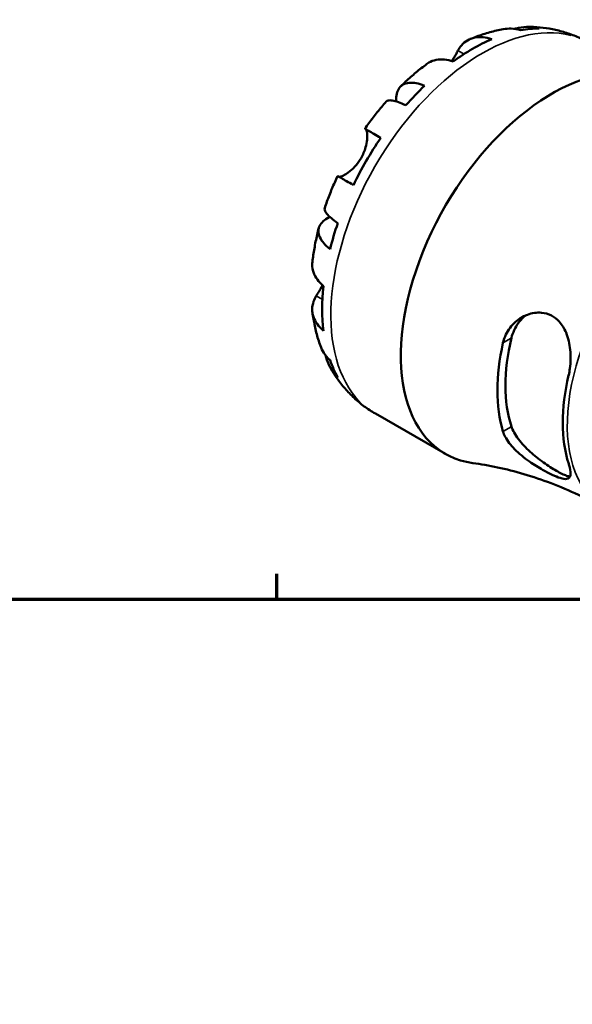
# Model space of a CAD drawing. Header units: inches. Extents: x 0.1 to 36.1, y -4.8 to 25.1.
# Tile 10 of 12: x 28.4 to 31.3, y 18.8 to 24.1. Entities that reach past the tile are written whole.
import ezdxf

# ---------------------------------------------------------------- set-up
doc = ezdxf.new("R2010")
doc.units = ezdxf.units.IN
doc.header["$MEASUREMENT"] = 0
for name, color, linetype, lineweight in [('Border (ANSI)', 7, 'Continuous', 70), ('Visible (ANSI)', 7, 'Continuous', 50), ('Visible Narrow (ANSI)', 7, 'Continuous', 35)]:
    doc.layers.add(name, color=color, linetype=linetype, lineweight=lineweight)

# ---------------------------------------------------------------- blocks, each defined once
blk = doc.blocks.new('Borders Default Border')
at = {"layer": 'Border (ANSI)'}
blk.add_line((29.75, 21), (29.75, 21.1345), dxfattribs=at)
at = {"layer": 'Border (ANSI)', "flags": 128}
blk.add_lwpolyline([(0.5, 1), (0.5, 21), (33.5, 21), (33.5, 1), (0.5, 1)], dxfattribs=at)

msp = doc.modelspace()

# ---------------------------------------------------------------- linework, layer by layer
at = {"layer": 'Visible (ANSI)'}
msp.add_line((30.2744, 21.9879), (30.6471, 21.7733), dxfattribs=at)
for centre, major_axis, start_param, end_param in [((30.792, 23.0054), (0.5652, 0.9815), 0.323651, 0.457879), ((30.792, 23.0054), (-0.5652, -0.9815), 3.796379, 4.053735), ((31.216, 22.7612), (0.5689, 0.9879), 0.331737, 3.373058), ((30.792, 23.0054), (-0.5652, -0.9815), 4.250642, 4.38487), ((30.792, 23.0054), (-0.5652, -0.9815), 4.581777, 4.839133), ((30.792, 23.0054), (-0.5652, -0.9815), 5.03604, 5.170268), ((30.792, 23.0054), (-0.5652, -0.9815), 5.367175, 5.624532), ((31.6339, 22.5205), (0.5008, 0.8697), 2.062768, 2.645754), ((31.6339, 22.5205), (0.4705, 0.817), 2.043345, 2.665177), ((30.792, 23.0054), (-0.5652, -0.9815), 5.821438, 5.955667), ((31.9583, 22.3337), (-0.4836, -0.8399), 5.193672, 5.798035)]:
    msp.add_ellipse(centre, major_axis=major_axis, ratio=0.578093, start_param=start_param, end_param=end_param, dxfattribs=at)
for points, knots in [([(30.7799, 23.9839), (30.791, 23.9885), (30.8023, 23.993), (30.8251, 24.0014), (30.8366, 24.0054), (30.8599, 24.0129), (30.8716, 24.0164), (30.8953, 24.023), (30.9072, 24.026), (30.9313, 24.0316), (30.9435, 24.0341), (30.9558, 24.0363)], [0.1383833, 0.1383833, 0.1383833, 0.1383833, 0.1764553, 0.1764553, 0.2145273, 0.2145273, 0.2525993, 0.2525993, 0.2906713, 0.2906713, 0.3287433, 0.3287433, 0.3287433, 0.3287433]), ([(31.0481, 24.0302), (31.0308, 24.0355), (31.0134, 24.0383), (30.9842, 24.0397), (30.9699, 24.0389), (30.9558, 24.0363)], [0.1750998, 0.1750998, 0.1750998, 0.1750998, 0.3413457, 0.3413457, 0.4838135, 0.4838135, 0.4838135, 0.4838135]), ([(31.0149, 24.0375), (31.0221, 24.0397), (31.0294, 24.0417), (31.056, 24.0474), (31.0755, 24.0489), (31.1105, 24.0477), (31.1292, 24.045), (31.1474, 24.0399)], [4.9083462, 4.9083462, 4.9083462, 4.9083462, 4.9737768, 4.9737768, 5.1446764, 5.1446764, 5.3109224, 5.3109224, 5.3109224, 5.3109224]), ([(31.0842, 24.0485), (31.1062, 24.0486), (31.1284, 24.0477), (31.173, 24.0436), (31.1954, 24.0404), (31.2401, 24.0317), (31.2624, 24.0261), (31.3065, 24.0125), (31.3284, 24.0044), (31.3711, 23.9858), (31.392, 23.9753), (31.4122, 23.9637)], [0.4581873, 0.4581873, 0.4581873, 0.4581873, 0.5232427, 0.5232427, 0.5882982, 0.5882982, 0.6533536, 0.6533536, 0.718409, 0.718409, 0.7834645, 0.7834645, 0.7834645, 0.7834645]), ([(30.7143, 23.9222), (30.7195, 23.9319), (30.7257, 23.9412), (30.7424, 23.9607), (30.7536, 23.9698), (30.7761, 23.983), (30.7894, 23.9882), (30.8181, 23.994), (30.8335, 23.9945), (30.8623, 23.9918), (30.8783, 23.9884), (30.8947, 23.9829)], [4.5472579, 4.5472579, 4.5472579, 4.5472579, 4.6729633, 4.6729633, 4.8452107, 4.8452107, 5.0162007, 5.0162007, 5.1871906, 5.1871906, 5.3526329, 5.3526329, 5.3526329, 5.3526329]), ([(30.6827, 23.8666), (30.685, 23.8703), (30.6872, 23.874), (30.6931, 23.884), (30.6966, 23.8901), (30.7029, 23.9012), (30.7057, 23.9063), (30.7105, 23.915), (30.7124, 23.9187), (30.7143, 23.9222)], [0.3918782, 0.3918782, 0.3918782, 0.3918782, 0.4271369, 0.4271369, 0.4886583, 0.4886583, 0.5452931, 0.5452931, 0.5915475, 0.5915475, 0.5915475, 0.5915475]), ([(30.6892, 23.8645), (30.6728, 23.8701), (30.6568, 23.8734), (30.6279, 23.8762), (30.6126, 23.8756), (30.5838, 23.8699), (30.5705, 23.8646), (30.5556, 23.8559), (30.5519, 23.8534), (30.5483, 23.8507)], [0.1751077, 0.1751077, 0.1751077, 0.1751077, 0.34055, 0.34055, 0.5115399, 0.5115399, 0.6825299, 0.6825299, 0.7392648, 0.7392648, 0.7392648, 0.7392648]), ([(30.4086, 23.7311), (30.4174, 23.7397), (30.4264, 23.7483), (30.4444, 23.765), (30.4535, 23.7733), (30.472, 23.7895), (30.4813, 23.7975), (30.5001, 23.8132), (30.5096, 23.8209), (30.5288, 23.836), (30.5385, 23.8435), (30.5482, 23.8507)], [5.9480815, 5.9480815, 5.9480815, 5.9480815, 5.9864374, 5.9864374, 6.0247934, 6.0247934, 6.0631493, 6.0631493, 6.1015053, 6.1015053, 6.1398612, 6.1398612, 6.1398612, 6.1398612]), ([(30.386, 23.651), (30.3859, 23.6519), (30.3859, 23.6527), (30.3849, 23.6681), (30.3859, 23.6814), (30.3907, 23.7031), (30.3949, 23.7136), (30.407, 23.7306), (30.4148, 23.7372), (30.4316, 23.7462), (30.4421, 23.7494), (30.466, 23.7516), (30.4794, 23.7507), (30.5053, 23.7457), (30.5201, 23.7414), (30.5358, 23.7352)], [4.279005, 4.279005, 4.279005, 4.279005, 4.288347, 4.288347, 4.460284, 4.460284, 4.631581, 4.631581, 4.802877, 4.802877, 4.973777, 4.973777, 5.144676, 5.144676, 5.310922, 5.310922, 5.310922, 5.310922]), ([(30.2184, 23.5056), (30.2255, 23.5157), (30.2326, 23.5257), (30.2472, 23.5456), (30.2545, 23.5554), (30.2695, 23.575), (30.2771, 23.5846), (30.2925, 23.6038), (30.3002, 23.6132), (30.316, 23.632), (30.324, 23.6412), (30.3321, 23.6504)], [5.6453952, 5.6453952, 5.6453952, 5.6453952, 5.6830044, 5.6830044, 5.7206136, 5.7206136, 5.7582229, 5.7582229, 5.7958321, 5.7958321, 5.8334413, 5.8334413, 5.8334413, 5.8334413]), ([(30.4365, 23.6305), (30.4218, 23.6376), (30.4082, 23.6433), (30.3854, 23.6515), (30.3741, 23.6547), (30.3551, 23.6577), (30.3475, 23.6575), (30.3379, 23.655), (30.3345, 23.6531), (30.3321, 23.6504)], [0.1750998, 0.1750998, 0.1750998, 0.1750998, 0.3413457, 0.3413457, 0.5122454, 0.5122454, 0.683145, 0.683145, 0.8082344, 0.8082344, 0.8082344, 0.8082344]), ([(30.1981, 23.3491), (30.2033, 23.358), (30.2079, 23.3673), (30.2161, 23.3868), (30.2196, 23.3969), (30.2264, 23.4209), (30.229, 23.4345), (30.2315, 23.4583), (30.2318, 23.4685), (30.2308, 23.4828), (30.2301, 23.4877), (30.2282, 23.4955), (30.227, 23.4984), (30.2249, 23.5014), (30.2241, 23.5022), (30.2232, 23.5027)], [0, 0, 0, 0, 0.0789569, 0.0789569, 0.1633117, 0.1633117, 0.283187, 0.283187, 0.3961463, 0.3961463, 0.4750638, 0.4750638, 0.5517935, 0.5517935, 0.5944511, 0.5944511, 0.5944511, 0.5944511]), ([(30.2232, 23.5027), (30.2206, 23.5042), (30.219, 23.5052), (30.2179, 23.5059), (30.2195, 23.505), (30.226, 23.5013), (30.2315, 23.4982), (30.2465, 23.4896), (30.2562, 23.484), (30.2765, 23.4724), (30.289, 23.4652), (30.303, 23.4572)], [4.5472579, 4.5472579, 4.5472579, 4.5472579, 4.6729633, 4.6729633, 4.8452107, 4.8452107, 5.0162007, 5.0162007, 5.1871906, 5.1871906, 5.3526329, 5.3526329, 5.3526329, 5.3526329]), ([(30.0794, 23.2503), (30.08, 23.2501), (30.0806, 23.25), (30.0836, 23.2497), (30.0867, 23.2501), (30.0944, 23.2523), (30.0991, 23.2542), (30.1117, 23.2605), (30.1202, 23.2656), (30.1408, 23.2806), (30.153, 23.2912), (30.177, 23.3171), (30.1885, 23.3324), (30.1981, 23.3491)], [-0.5720454, -0.5720454, -0.5720454, -0.5720454, -0.5506313, -0.5506313, -0.4741512, -0.4741512, -0.3949688, -0.3949688, -0.2852738, -0.2852738, -0.1464037, -0.1464037, 0, 0, 0, 0]), ([(30.0044, 23.0829), (30.0083, 23.0945), (30.0123, 23.106), (30.0207, 23.1291), (30.025, 23.1405), (30.0339, 23.1634), (30.0385, 23.1748), (30.0479, 23.1975), (30.0528, 23.2089), (30.0627, 23.2314), (30.0678, 23.2426), (30.073, 23.2538)], [5.1621174, 5.1621174, 5.1621174, 5.1621174, 5.1997273, 5.1997273, 5.2373372, 5.2373372, 5.2749472, 5.2749472, 5.3125571, 5.3125571, 5.350167, 5.350167, 5.350167, 5.350167]), ([(30.1576, 23.2054), (30.1436, 23.2135), (30.1312, 23.2206), (30.1109, 23.2323), (30.1012, 23.2378), (30.0861, 23.2465), (30.0807, 23.2495), (30.0747, 23.2529), (30.0731, 23.2538), (30.073, 23.2538)], [0.1751077, 0.1751077, 0.1751077, 0.1751077, 0.34055, 0.34055, 0.5115399, 0.5115399, 0.6825299, 0.6825299, 0.8288794, 0.8288794, 0.8288794, 0.8288794]), ([(30.0044, 23.0829), (30.0033, 23.0794), (30.0034, 23.0756), (30.006, 23.0662), (30.0098, 23.0595), (30.0219, 23.0447), (30.0304, 23.0365), (30.0489, 23.021), (30.0607, 23.0122), (30.0742, 23.003)], [4.6772374, 4.6772374, 4.6772374, 4.6772374, 4.8028772, 4.8028772, 4.9737768, 4.9737768, 5.1446764, 5.1446764, 5.3109224, 5.3109224, 5.3109224, 5.3109224]), ([(30.0331, 22.8646), (30.0199, 22.875), (30.0087, 22.8856), (29.9914, 22.9054), (29.9839, 22.9165), (29.9737, 22.9382), (29.9712, 22.9489), (29.9705, 22.9678), (29.9723, 22.9778), (29.981, 22.9966), (29.9879, 23.0054), (30.0042, 23.0203), (30.0152, 23.0278), (30.0294, 23.0348), (30.0305, 23.0353), (30.0315, 23.0358)], [0.1751, 0.1751, 0.1751, 0.1751, 0.341346, 0.341346, 0.512245, 0.512245, 0.683145, 0.683145, 0.854441, 0.854441, 1.025738, 1.025738, 1.197675, 1.197675, 1.211409, 1.211409, 1.211409, 1.211409]), ([(29.9389, 22.7955), (29.9403, 22.8076), (29.9419, 22.8197), (29.9454, 22.8439), (29.9473, 22.856), (29.9515, 22.8801), (29.9538, 22.8922), (29.9587, 22.9163), (29.9613, 22.9283), (29.9668, 22.9523), (29.9697, 22.9643), (29.9728, 22.9763)], [4.8557693, 4.8557693, 4.8557693, 4.8557693, 4.8941182, 4.8941182, 4.9324672, 4.9324672, 4.9708162, 4.9708162, 5.0091652, 5.0091652, 5.0475142, 5.0475142, 5.0475142, 5.0475142]), ([(29.9389, 22.7955), (29.9384, 22.7909), (29.9381, 22.7864), (29.938, 22.7691), (29.9402, 22.755), (29.9496, 22.7273), (29.9569, 22.7138), (29.9737, 22.6903), (29.9846, 22.6782), (29.9977, 22.6668)], [4.7871896, 4.7871896, 4.7871896, 4.7871896, 4.8452107, 4.8452107, 5.0162007, 5.0162007, 5.1871906, 5.1871906, 5.3526329, 5.3526329, 5.3526329, 5.3526329]), ([(29.9596, 22.615), (29.9618, 22.6185), (29.9641, 22.6222), (29.9701, 22.6322), (29.974, 22.6386), (29.9824, 22.653), (29.9869, 22.6609), (29.9918, 22.67), (29.9922, 22.6707), (29.9926, 22.6714)], [-0.5956582, -0.5956582, -0.5956582, -0.5956582, -0.5465521, -0.5465521, -0.4734857, -0.4734857, -0.3959363, -0.3959363, -0.3895393, -0.3895393, -0.3895393, -0.3895393]), ([(29.9977, 22.4291), (29.9846, 22.4405), (29.9737, 22.4526), (29.9569, 22.4762), (29.9496, 22.4897), (29.9402, 22.5173), (29.938, 22.5315), (29.9381, 22.5574), (29.9404, 22.5716), (29.9489, 22.5957), (29.9538, 22.6057), (29.9596, 22.615)], [0.1751077, 0.1751077, 0.1751077, 0.1751077, 0.34055, 0.34055, 0.5115399, 0.5115399, 0.6825299, 0.6825299, 0.8547773, 0.8547773, 0.9804827, 0.9804827, 0.9804827, 0.9804827]), ([(29.9812, 22.3497), (29.977, 22.3615), (29.9732, 22.3732), (29.966, 22.3969), (29.9627, 22.4088), (29.9566, 22.4325), (29.9538, 22.4445), (29.9487, 22.4683), (29.9465, 22.4803), (29.9424, 22.5042), (29.9406, 22.5162), (29.9391, 22.5282)], [4.3835988, 4.3835988, 4.3835988, 4.3835988, 4.4216648, 4.4216648, 4.4597307, 4.4597307, 4.4977967, 4.4977967, 4.5358626, 4.5358626, 4.5739286, 4.5739286, 4.5739286, 4.5739286]), ([(30.9541, 22.3649), (30.9568, 22.3767), (30.9605, 22.3882), (30.9762, 22.4257), (30.9925, 22.4492), (31.0332, 22.489), (31.058, 22.5049), (31.1086, 22.5238), (31.1341, 22.5279), (31.1776, 22.5241), (31.1955, 22.5192), (31.2278, 22.5025), (31.2418, 22.4915), (31.269, 22.4612), (31.2809, 22.4413), (31.3018, 22.3909), (31.3088, 22.3595), (31.3155, 22.2942), (31.3148, 22.2603), (31.3089, 22.216), (31.3067, 22.2041), (31.3041, 22.1927)], [-2.074434, -2.074434, -2.074434, -2.074434, -1.973681, -1.973681, -1.732226, -1.732226, -1.478897, -1.478897, -1.250672, -1.250672, -1.082444, -1.082444, -0.924899, -0.924899, -0.733512, -0.733512, -0.487946, -0.487946, -0.232324, -0.232324, -0.135396, -0.135396, -0.135396, -0.135396]), ([(30.9992, 22.3908), (31.006, 22.4193), (31.0188, 22.4474), (31.0481, 22.4867), (31.0619, 22.5004), (31.0767, 22.5116)], [-0.9241104, -0.9241104, -0.9241104, -0.9241104, -0.6835772, -0.6835772, -0.5227678, -0.5227678, -0.5227678, -0.5227678]), ([(29.9812, 22.3497), (29.9861, 22.336), (29.9927, 22.3229), (30.0087, 22.2981), (30.0199, 22.2845), (30.0331, 22.2722)], [4.9992473, 4.9992473, 4.9992473, 4.9992473, 5.1446764, 5.1446764, 5.3109224, 5.3109224, 5.3109224, 5.3109224]), ([(30.0742, 22.1811), (30.0607, 22.1942), (30.0489, 22.209), (30.0304, 22.2386), (30.0219, 22.2563), (30.0134, 22.2825), (30.0113, 22.2902), (30.0096, 22.298)], [0.1750998, 0.1750998, 0.1750998, 0.1750998, 0.3413457, 0.3413457, 0.5122454, 0.5122454, 0.5813831, 0.5813831, 0.5813831, 0.5813831]), ([(30.2744, 21.9879), (30.2539, 21.9997), (30.2341, 22.0126), (30.1962, 22.0406), (30.1781, 22.0557), (30.1438, 22.0874), (30.1277, 22.1042), (30.0975, 22.1389), (30.0834, 22.157), (30.0574, 22.1941), (30.0454, 22.2131), (30.0345, 22.2325)], [3.9250571, 3.9250571, 3.9250571, 3.9250571, 3.9908948, 3.9908948, 4.0567324, 4.0567324, 4.1225701, 4.1225701, 4.1884077, 4.1884077, 4.2542453, 4.2542453, 4.2542453, 4.2542453]), ([(31.3041, 21.7211), (31.3063, 21.7142), (31.3082, 21.7076), (31.3141, 21.6833), (31.3154, 21.6689), (31.311, 21.6474), (31.3047, 21.641), (31.2847, 21.6385), (31.2731, 21.6403), (31.2462, 21.6489), (31.2324, 21.6545), (31.2009, 21.6691), (31.1835, 21.678), (31.1424, 21.7012), (31.1187, 21.716), (31.0668, 21.7524), (31.0393, 21.7749), (30.9952, 21.8199), (30.9779, 21.8422), (30.9611, 21.8743), (30.957, 21.8839), (30.9541, 21.8933)], [-2.049592, -2.049592, -2.049592, -2.049592, -1.968776, -1.968776, -1.73349, -1.73349, -1.476179, -1.476179, -1.278503, -1.278503, -1.119712, -1.119712, -0.954854, -0.954854, -0.743317, -0.743317, -0.469884, -0.469884, -0.220822, -0.220822, -0.112426, -0.112426, -0.112426, -0.112426]), ([(31.3116, 21.6529), (31.3063, 21.6532), (31.3001, 21.6546), (31.2784, 21.6619), (31.2596, 21.6711), (31.2185, 21.6948), (31.1941, 21.7104), (31.145, 21.7457), (31.1202, 21.7654), (31.0761, 21.8054), (31.0539, 21.8286), (31.0188, 21.8752), (31.006, 21.8986), (30.9992, 21.9192)], [1.480724, 1.480724, 1.480724, 1.480724, 1.591486, 1.591486, 1.813008, 1.813008, 2.03453, 2.03453, 2.256052, 2.256052, 2.496585, 2.496585, 2.737118, 2.737118, 2.737118, 2.737118]), ([(30.7933, 21.7242), (30.8358, 21.7184), (30.8801, 21.7108), (30.9712, 21.6914), (31.0181, 21.6797), (31.1133, 21.6517), (31.1617, 21.6355), (31.2588, 21.5986), (31.3075, 21.5779), (31.404, 21.5322), (31.4517, 21.5072), (31.4984, 21.4804)], [3.6935918, 3.6935918, 3.6935918, 3.6935918, 3.7398848, 3.7398848, 3.7861779, 3.7861779, 3.832471, 3.832471, 3.878764, 3.878764, 3.9250571, 3.9250571, 3.9250571, 3.9250571])]:
    msp.add_open_spline(points, degree=3, knots=knots, dxfattribs=at)
at = {"layer": 'Visible Narrow (ANSI)'}
for p, q in [((30.7159, 23.9213), (30.7449, 23.9046)), ((30.2272, 23.5004), (30.2988, 23.4591)), ((29.9612, 22.6141), (29.9906, 22.5971)), ((30.9969, 22.3895), (30.9564, 22.3662)), ((30.9564, 21.8946), (30.9969, 21.9179))]:
    msp.add_line(p, q, dxfattribs=at)
for centre, major_axis, start_param, end_param in [((30.8433, 22.9758), (0.5689, 0.9879), 0.15708, 2.984513), ((31.9819, 22.3201), (-0.4836, -0.8397), 4.398218, 6.183976)]:
    msp.add_ellipse(centre, major_axis=major_axis, ratio=0.578093, start_param=start_param, end_param=end_param, dxfattribs=at)

# ---------------------------------------------------------------- block references
msp.add_blockref('Borders Default Border', (0, 0))

doc.saveas('drawing.dxf')
